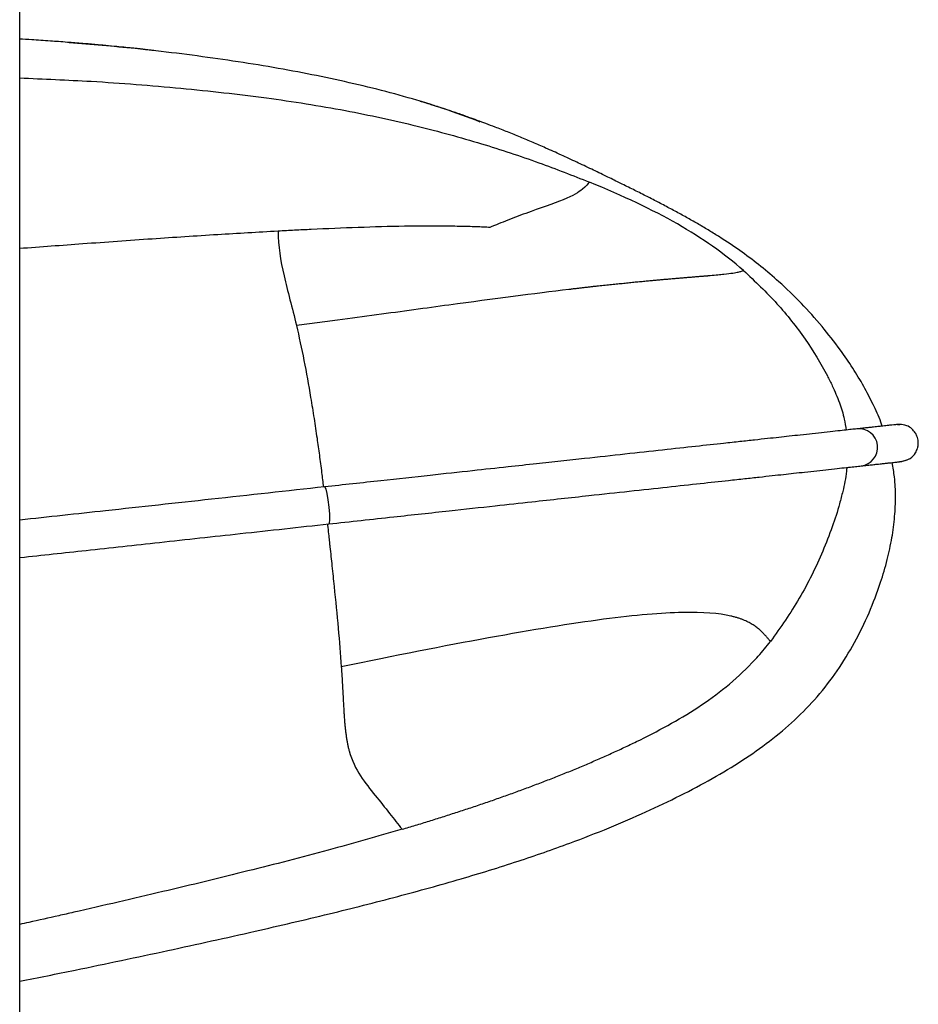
# Paper-space layout '_Left' of a CAD drawing. Header units: millimetres. Extents: x -619 to 155, y 0 to 686.
# Tile 6 of 7: x 34 to 155, y 263 to 395. Entities that reach past the tile are written whole.
import ezdxf

# ---------------------------------------------------------------- set-up
doc = ezdxf.new("R2010")
doc.units = ezdxf.units.MM

psp = doc.layouts.new('_Left')

# ---------------------------------------------------------------- linework, layer by layer
at = {"color": 7, "linetype": 'Continuous', "lineweight": 25}
psp.add_line((34, 5), (34, 421.21), dxfattribs=at)
at = {"color": 7, "linetype": 'Continuous', "lineweight": 25, "flags": 128}
for points in [[(151.78, 341.04), (152.06, 341.06), (152.1, 341.06)], [(153.31, 336.4), (153.02, 336.25), (152.34, 336.08)], [(74.91, 332.67), (74.94, 332.66), (75.07, 332.38), (75.22, 331.76), (75.36, 330.91), (75.48, 329.94), (75.55, 329.01), (75.56, 328.26), (75.52, 327.81), (75.46, 327.7)]]:
    psp.add_lwpolyline(points, dxfattribs=at)
at = {"color": 7, "linetype": 'Continuous', "lineweight": 25}
psp.add_arc((146.61, 337.97), 2.5, 276.4615, 96.3022, dxfattribs=at)
for points, knots in [([(51.98, 391.21), (51.98, 391.21), (51.98, 391.21), (51.88, 391.22), (51.69, 391.25), (51.41, 391.28), (51, 391.33), (50.43, 391.39), (49.64, 391.48), (48.68, 391.58), (47.53, 391.69), (46.28, 391.81), (45.16, 391.92), (44.3, 391.99), (43.39, 392.08), (42.01, 392.19), (40.13, 392.34), (37.89, 392.51), (35.8, 392.65), (34.53, 392.73), (34, 392.76)], [0, 0, 0, 0, 0.097066, 0.215875, 0.319851, 0.410297, 0.488408, 0.570334, 0.636562, 0.688846, 0.729038, 0.759676, 0.772802, 0.785462, 0.798583, 0.813045, 0.848616, 0.896301, 0.956703, 1, 1, 1, 1]), ([(95.8, 381.62), (94.15, 382.24), (89.41, 384.01), (81.24, 386.28), (71.14, 388.47), (60.51, 390.18), (50.27, 391.46), (43.61, 392.02), (40.66, 392.27)], [0, 0, 0, 0, 0.0934412, 0.2693996, 0.450935, 0.6440424, 0.8424636, 1, 1, 1, 1]), ([(34, 387.54), (37.2, 387.4), (44.42, 387.11), (55.46, 386.23), (66.85, 384.98), (77.43, 383.31), (87.06, 381.23), (95.71, 378.85), (103.42, 376.33), (108.19, 374.45), (110.44, 373.56)], [0, 0, 0, 0, 0.122891, 0.277557, 0.425233, 0.5628, 0.688687, 0.80328, 0.906968, 1, 1, 1, 1]), ([(149.74, 340.82), (149.68, 341), (149.32, 342.04), (148.47, 343.86), (147.21, 346.29), (145.73, 348.71), (143.87, 351.43), (141.56, 354.36), (138.8, 357.42), (136.08, 360.05), (133.49, 362.25), (131.04, 364.1), (128.84, 365.61), (126.94, 366.8), (125.52, 367.65), (124.05, 368.5), (122.5, 369.36), (120.89, 370.22), (119.27, 371.07), (117.65, 371.9), (116, 372.72), (114.32, 373.55), (112.52, 374.43), (110.62, 375.35), (108.62, 376.29), (106.58, 377.24), (104.66, 378.1), (102.85, 378.89), (101.19, 379.59), (99.53, 380.26), (98.01, 380.86), (96.65, 381.38), (95.52, 381.8), (94.5, 382.17), (93.61, 382.49), (92.97, 382.71), (92.48, 382.88), (92.14, 383), (91.81, 383.11), (91.49, 383.21), (91.19, 383.31), (90.79, 383.44), (90.34, 383.59), (89.87, 383.74), (89.39, 383.89), (88.95, 384.03), (88.55, 384.16), (88.23, 384.26), (87.99, 384.33), (87.82, 384.38), (87.72, 384.41), (87.72, 384.41), (87.71, 384.41)], [0, 0, 0, 0, 0.003196, 0.018848, 0.036265, 0.055758, 0.077369, 0.109387, 0.144829, 0.183287, 0.213454, 0.242981, 0.270056, 0.28223, 0.293396, 0.303688, 0.313508, 0.323573, 0.33479, 0.348024, 0.363958, 0.383077, 0.405697, 0.435381, 0.469685, 0.508406, 0.551124, 0.587134, 0.624822, 0.662087, 0.696036, 0.718154, 0.736309, 0.750079, 0.757784, 0.76358, 0.765909, 0.767967, 0.769875, 0.771777, 0.773812, 0.776095, 0.781693, 0.788978, 0.798156, 0.813588, 0.832966, 0.856631, 0.884979, 0.918468, 0.957625, 1, 1, 1, 1]), ([(110.44, 373.56), (110.22, 373.31), (110, 372.99), (109.01, 372.2), (108.25, 371.74), (105.63, 370.66), (103.78, 370.05), (100.98, 369.03), (100.04, 368.67), (98.75, 368.16), (98.34, 368), (97.79, 367.77), (97.62, 367.7), (97.32, 367.57), (97.19, 367.52), (97.1, 367.48)], [0, 0, 0, 0, 0.25, 0.25, 0.5, 0.5, 0.75, 0.75, 0.875, 0.875, 0.9375, 0.9375, 0.96875, 0.96875, 1, 1, 1, 1]), ([(131.12, 361.7), (128.51, 363.99), (125.62, 366.02), (118.86, 369.87), (115, 371.7), (110.44, 373.56)], [0, 0, 0, 0, 0.5, 0.5, 1, 1, 1, 1]), ([(97.1, 367.48), (96.81, 367.49), (95.84, 367.54), (94.07, 367.6), (90.55, 367.67), (85.63, 367.66), (79.4, 367.48), (74.48, 367.27), (70.89, 367.1), (69.41, 367.02), (68.67, 366.98)], [0, 0, 0, 0, 0.0307346, 0.1037414, 0.1883728, 0.4048869, 0.6237364, 0.8446045, 0.922198, 1, 1, 1, 1]), ([(68.67, 366.98), (65.97, 366.82), (60.34, 366.5), (51.61, 365.92), (42.75, 365.29), (36.83, 364.85), (34, 364.64)], [0, 0, 0, 0, 0.234091, 0.487717, 0.755647, 1, 1, 1, 1]), ([(68.67, 366.98), (68.66, 365), (68.99, 363.04), (69.94, 358.91), (70.56, 356.75), (71.13, 354.35)], [0, 0, 0, 0, 0.5, 0.5, 1, 1, 1, 1]), ([(107.69, 359.19), (107.85, 359.21), (108.18, 359.25), (108.67, 359.31), (109.15, 359.36), (109.62, 359.42), (110.09, 359.47), (110.55, 359.52), (111.01, 359.58), (111.46, 359.63), (111.9, 359.67), (112.34, 359.72), (112.77, 359.77), (113.2, 359.81), (113.62, 359.86), (114.04, 359.9), (114.44, 359.94), (114.85, 359.98), (115.24, 360.02), (115.63, 360.06), (116.02, 360.1), (116.4, 360.14), (116.77, 360.18), (117.14, 360.21), (117.5, 360.25), (117.86, 360.28), (118.21, 360.31), (118.55, 360.34), (118.89, 360.38), (119.22, 360.41), (119.55, 360.44), (119.87, 360.46), (120.18, 360.49), (120.49, 360.52), (120.8, 360.55), (121.09, 360.57), (121.39, 360.6), (121.67, 360.62), (121.96, 360.65), (122.23, 360.67), (122.5, 360.69), (122.77, 360.72), (123.03, 360.74), (123.28, 360.76), (123.53, 360.78), (123.78, 360.8), (124.02, 360.82), (124.25, 360.84), (124.48, 360.86), (124.7, 360.88), (124.92, 360.89), (125.13, 360.91), (125.34, 360.93), (125.54, 360.95), (125.74, 360.96), (125.94, 360.98), (126.12, 360.99), (126.31, 361.01), (126.48, 361.02), (127.35, 361.1), (128.6, 361.22), (129.75, 361.37), (130.45, 361.5), (130.87, 361.61), (131.04, 361.67), (131.12, 361.7)], [0, 0, 0, 0, 0.007784, 0.01556, 0.023327, 0.031087, 0.038842, 0.046593, 0.054341, 0.062087, 0.069831, 0.077573, 0.085315, 0.093057, 0.100799, 0.108543, 0.116288, 0.124036, 0.131787, 0.139542, 0.1473, 0.155063, 0.162832, 0.170605, 0.178385, 0.18617, 0.193963, 0.201763, 0.20957, 0.217384, 0.225207, 0.233039, 0.240879, 0.248728, 0.256586, 0.264454, 0.272331, 0.280219, 0.288116, 0.296024, 0.303942, 0.311871, 0.31981, 0.32776, 0.335721, 0.343693, 0.351676, 0.35967, 0.367675, 0.37569, 0.383717, 0.391754, 0.399803, 0.407863, 0.415934, 0.424016, 0.432109, 0.440213, 0.448329, 0.456455, 0.562633, 0.670562, 0.779671, 0.889573, 1, 1, 1, 1]), ([(131.12, 361.7), (132.66, 360.25), (135.66, 357.41), (139.4, 352.63), (141.74, 348.85), (143.18, 345.95), (143.99, 344.02), (144.62, 342.03), (144.81, 340.78), (144.89, 340.29)], [0, 0, 0, 0, 0.2444562, 0.4785396, 0.700967, 0.7587595, 0.8538382, 0.9429988, 1, 1, 1, 1]), ([(71.13, 354.35), (72.07, 354.48), (73, 354.6), (74.83, 354.85), (75.74, 354.97), (78.43, 355.33), (80.18, 355.56), (85.3, 356.25), (88.53, 356.7), (97.69, 357.93), (103.07, 358.65), (107.69, 359.19)], [0, 0, 0, 0, 0.0625, 0.0625, 0.125, 0.125, 0.25, 0.25, 0.5, 0.5, 1, 1, 1, 1]), ([(71.13, 354.34), (71.47, 352.8), (72.15, 349.78), (72.83, 345.9), (73.27, 343.27), (73.49, 341.88), (73.69, 340.52), (73.94, 338.88), (74.21, 336.92), (74.5, 334.76), (74.67, 333.3), (74.74, 332.65)], [0, 0, 0, 0, 0.241091, 0.473237, 0.537011, 0.599263, 0.659765, 0.71828, 0.817737, 0.918836, 1, 1, 1, 1]), ([(152.16, 341.06), (152.12, 341.06), (152.06, 341.06), (151.97, 341.06), (151.9, 341.06), (151.85, 341.05), (151.81, 341.05), (151.79, 341.05), (151.78, 341.04), (151.78, 341.04), (151.78, 341.04), (151.78, 341.04), (151.78, 341.04), (151.78, 341.04), (151.78, 341.04), (151.74, 341.04), (151.8, 341.05), (151.41, 341), (150.72, 340.93), (150.38, 340.89), (150.02, 340.85), (149.7, 340.82), (149.4, 340.79), (149.13, 340.76), (148.78, 340.72), (148.35, 340.67), (147.8, 340.61), (147.14, 340.54), (146.61, 340.48), (146.33, 340.45)], [0, 0, 0, 0, 0.028035, 0.053599, 0.076693, 0.097317, 0.11547, 0.131152, 0.143692, 0.155451, 0.167322, 0.179307, 0.191406, 0.24654, 0.301979, 0.499975, 0.625962, 0.751965, 0.779682, 0.807116, 0.833984, 0.860355, 0.873692, 0.889233, 0.906978, 0.926927, 0.94908, 0.973437, 1, 1, 1, 1]), ([(152.06, 336.06), (152.56, 336.15), (153.41, 336.29), (154.15, 337.11), (154.41, 337.65), (154.5, 337.98), (154.52, 338.09), (154.54, 338.19), (154.57, 338.42), (154.57, 338.86), (154.44, 339.41), (154.14, 339.99), (153.7, 340.5), (152.99, 340.96), (152.39, 341.02), (152.06, 341.06)], [0, 0, 0, 0, 0.253184, 0.429017, 0.530657, 0.545612, 0.557036, 0.565905, 0.574826, 0.620312, 0.696552, 0.751409, 0.819932, 0.903229, 1, 1, 1, 1]), ([(146.33, 340.45), (146.1, 340.43), (145.65, 340.38), (144.73, 340.28), (143.54, 340.15), (142.09, 339.99), (140.49, 339.81), (138.88, 339.64), (137.35, 339.47), (135.88, 339.31), (134.34, 339.14), (132.61, 338.96), (130.66, 338.74), (128.1, 338.46), (124.74, 338.1), (120.34, 337.62), (115.33, 337.07), (110.64, 336.56), (106.62, 336.12), (103.19, 335.75), (99.25, 335.32), (94.5, 334.8), (88.81, 334.18), (82.18, 333.46), (77.44, 332.94), (74.91, 332.67)], [0, 0, 0, 0, 0.080759, 0.153679, 0.218763, 0.276036, 0.325217, 0.366212, 0.399088, 0.426205, 0.453773, 0.48221, 0.511556, 0.541567, 0.587503, 0.634861, 0.682965, 0.729802, 0.756173, 0.782344, 0.812581, 0.849402, 0.892859, 0.943038, 1, 1, 1, 1]), ([(34, 266.33), (36.48, 266.83), (43.09, 268.16), (53.62, 270.39), (64.98, 272.89), (75.27, 275.3), (84.48, 277.62), (92.94, 279.96), (100.65, 282.33), (107.32, 284.65), (113.07, 286.89), (118.05, 289.04), (122.69, 291.26), (127.04, 293.56), (131.07, 295.99), (134.77, 298.6), (138.13, 301.45), (141.15, 304.58), (143.8, 308.04), (146.07, 311.77), (147.99, 315.69), (149.41, 319.4), (150.4, 322.78), (151.04, 325.71), (151.42, 328.52), (151.54, 331.2), (151.46, 333.64), (151.18, 335.28), (151.07, 335.94)], [0, 0, 0, 0, 0.043554, 0.116057, 0.184188, 0.241829, 0.295056, 0.343632, 0.387582, 0.427646, 0.458868, 0.488948, 0.518772, 0.54918, 0.580863, 0.614476, 0.650599, 0.689699, 0.732113, 0.77723, 0.822841, 0.866725, 0.897337, 0.925201, 0.949756, 0.970736, 0.988312, 1, 1, 1, 1]), ([(146.89, 335.48), (147.18, 335.51), (147.74, 335.57), (148.43, 335.65), (148.99, 335.71), (149.43, 335.76), (149.77, 335.8), (150.03, 335.82), (150.25, 335.85), (150.43, 335.87), (150.59, 335.89), (150.76, 335.9), (151.1, 335.94), (151.59, 335.99), (152.22, 336.06), (152.29, 336.07), (152.33, 336.08), (152.34, 336.08), (152.34, 336.08), (152.34, 336.08), (152.34, 336.08), (152.34, 336.08), (152.34, 336.08)], [0, 0, 0, 0, 0.032693, 0.062505, 0.089439, 0.113495, 0.134672, 0.152971, 0.167606, 0.181309, 0.195143, 0.209109, 0.223207, 0.287462, 0.352092, 0.467489, 0.582871, 0.876582, 0.90889, 0.940877, 0.972205, 1, 1, 1, 1]), ([(75.46, 327.7), (78.37, 328.02), (83.79, 328.61), (91.25, 329.42), (97.44, 330.09), (102.44, 330.64), (106.63, 331.1), (111.05, 331.58), (115.92, 332.11), (120.95, 332.66), (125.37, 333.14), (128.73, 333.5), (131.29, 333.78), (133.24, 333.99), (134.96, 334.18), (136.49, 334.35), (137.95, 334.51), (139.47, 334.67), (141.08, 334.85), (142.68, 335.02), (144.11, 335.18), (145.29, 335.31), (146.21, 335.41), (146.65, 335.46), (146.89, 335.48)], [0, 0, 0, 0, 0.065727, 0.122269, 0.169743, 0.208268, 0.239454, 0.270259, 0.317233, 0.365515, 0.413012, 0.45905, 0.489104, 0.518465, 0.546889, 0.574422, 0.601534, 0.63449, 0.675513, 0.724663, 0.781846, 0.846783, 0.919501, 1, 1, 1, 1]), ([(144.97, 335.27), (144.95, 335.1), (144.88, 334.02), (144.52, 332.4), (143.89, 329.91), (143.02, 327.22), (141.33, 322.93), (138.78, 317.65), (136.08, 313.82), (134.73, 311.92)], [0, 0, 0, 0, 0.0198652, 0.1262801, 0.1927306, 0.3192289, 0.4549952, 0.7289216, 1, 1, 1, 1]), ([(74.91, 332.67), (69.86, 332.12), (60.08, 331.05), (46.42, 329.56), (37.84, 328.63), (34, 328.21)], [0, 0, 0, 0, 0.371679, 0.718771, 1, 1, 1, 1]), ([(34, 323.18), (34.03, 323.18), (36.99, 323.51), (43.24, 324.19), (53.09, 325.26), (63.95, 326.44), (71.51, 327.27), (75.46, 327.7)], [0, 0, 0, 0, 0.001843, 0.214471, 0.45163, 0.713411, 1, 1, 1, 1]), ([(75.29, 327.68), (75.31, 327.53), (75.37, 326.99), (75.45, 326.18), (75.55, 325.32), (75.69, 323.96), (75.91, 321.96), (76.29, 318.25), (76.76, 313.58), (77.02, 310.22), (77.15, 308.53)], [0, 0, 0, 0, 0.0211234, 0.0735576, 0.1121192, 0.1410104, 0.2655324, 0.4020557, 0.6974257, 1, 1, 1, 1]), ([(129.42, 315.34), (127.82, 315.7), (125.71, 315.88), (120.12, 315.76), (116.65, 315.48), (112.33, 314.9)], [0, 0, 0, 0, 0.5, 0.5, 1, 1, 1, 1]), ([(112.33, 314.9), (108, 314.33), (102.81, 313.48), (90.97, 311.32), (84.34, 310.01), (77.15, 308.53)], [0, 0, 0, 0, 0.5, 0.5, 1, 1, 1, 1]), ([(134.73, 311.92), (134.69, 311.97), (134.61, 312.07), (134.48, 312.23), (134.35, 312.39), (134.21, 312.55), (134.06, 312.71), (133.91, 312.88), (133.75, 313.05), (133.59, 313.22), (133.41, 313.39), (133.21, 313.56), (133.01, 313.73), (132.79, 313.89), (132.55, 314.06), (132.3, 314.22), (132.03, 314.38), (131.73, 314.54), (131.42, 314.69), (131.08, 314.83), (130.71, 314.97), (130.31, 315.1), (129.89, 315.23), (129.58, 315.3), (129.42, 315.34)], [0, 0, 0, 0, 0.045971, 0.091902, 0.137791, 0.183636, 0.229438, 0.275194, 0.320904, 0.366567, 0.412181, 0.457747, 0.503262, 0.548724, 0.594131, 0.639482, 0.684773, 0.730002, 0.775168, 0.820268, 0.865305, 0.910281, 0.955183, 1, 1, 1, 1]), ([(85.3, 286.73), (85.91, 286.91), (87.12, 287.27), (88.93, 287.83), (90.73, 288.39), (92.52, 288.97), (94.31, 289.55), (96.09, 290.15), (97.86, 290.76), (99.63, 291.39), (101.38, 292.03), (103.13, 292.68), (104.87, 293.34), (106.6, 294.02), (108.32, 294.72), (110.03, 295.43), (111.73, 296.17), (113.41, 296.92), (115.08, 297.69), (117.62, 298.9), (120.96, 300.62), (125.02, 303.02), (128.84, 305.78), (131.47, 308.19), (133.1, 309.96), (133.94, 310.92), (134.46, 311.58), (134.73, 311.92)], [0, 0, 0, 0, 0.0336799, 0.067304, 0.1008692, 0.1343745, 0.1678201, 0.2012074, 0.2345379, 0.2678132, 0.3010342, 0.334201, 0.367312, 0.4003641, 0.4333531, 0.4662781, 0.4991381, 0.5319317, 0.5646614, 0.5973182, 0.6816395, 0.7652616, 0.8485036, 0.9324507, 0.9547657, 0.9772736, 1, 1, 1, 1]), ([(77.15, 308.53), (77.16, 308.38), (77.18, 308.08), (77.21, 307.64), (77.23, 307.21), (77.26, 306.79), (77.28, 306.37), (77.31, 305.96), (77.33, 305.56), (77.35, 305.17), (77.37, 304.79), (77.39, 304.42), (77.41, 304.05), (77.43, 303.69), (77.45, 303.34), (77.47, 302.99), (77.49, 302.65), (77.51, 302.32), (77.53, 302), (77.55, 301.68), (77.58, 301.37), (77.6, 301.07), (77.63, 300.77), (77.66, 300.48), (77.68, 300.2), (77.71, 299.92), (77.75, 299.65), (77.78, 299.38), (77.82, 299.12), (77.86, 298.87), (77.9, 298.62), (77.94, 298.38), (77.99, 298.15), (78.04, 297.91), (78.09, 297.69), (78.14, 297.47), (78.18, 297.33), (78.2, 297.25)], [0, 0, 0, 0, 0.029808, 0.059467, 0.088982, 0.118362, 0.147614, 0.176746, 0.205766, 0.234683, 0.263505, 0.292239, 0.320894, 0.349478, 0.377996, 0.406458, 0.434869, 0.463235, 0.491564, 0.51986, 0.548129, 0.576376, 0.604606, 0.632824, 0.661033, 0.689239, 0.717443, 0.74565, 0.773863, 0.802084, 0.830316, 0.858562, 0.886822, 0.915097, 0.943385, 0.971687, 1, 1, 1, 1]), ([(78.2, 297.25), (78.56, 295.94), (79.1, 294.86), (80.34, 292.94), (81.03, 292.1), (81.7, 291.28)], [0, 0, 0, 0, 0.5, 0.5, 1, 1, 1, 1]), ([(85.3, 286.73), (82, 285.78), (75.14, 283.8), (64.42, 281.06), (53.04, 278.3), (44.57, 276.34), (38.57, 274.98), (36.16, 274.44), (34.41, 274.05), (34, 273.96)], [0, 0, 0, 0, 0.195067, 0.4051, 0.627448, 0.859427, 0.898268, 0.976373, 1, 1, 1, 1])]:
    psp.add_open_spline(points, degree=3, knots=knots, dxfattribs=at)
psp.add_open_spline([(81.7, 291.28), (83.04, 289.62), (84.26, 288.02), (85.3, 286.73)], degree=3, dxfattribs=at)

doc.saveas('drawing.dxf')
